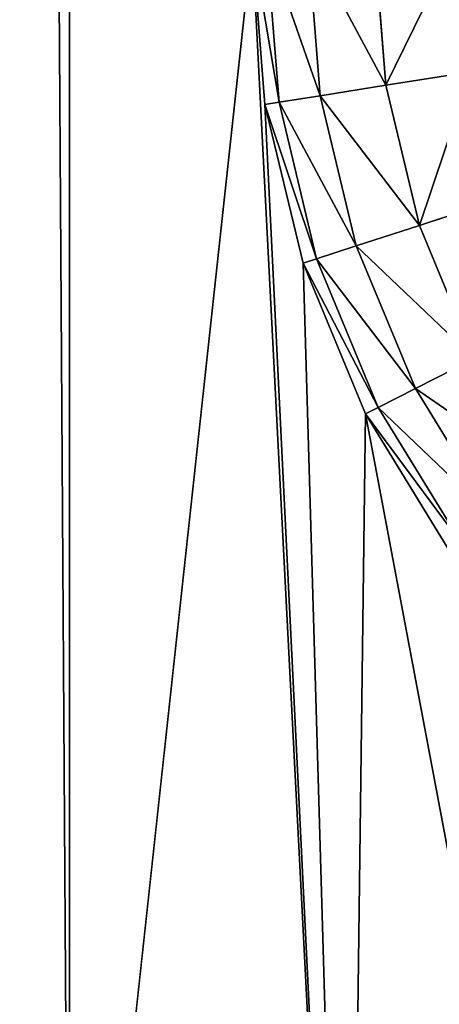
# Model space of a CAD drawing. Extents: x 0 to 120, y 0 to 80.
# Tile 5 of 58: x 10.588 to 10.79, y 30.689 to 31.163. Entities that reach past the tile are written whole.
import ezdxf

# ---------------------------------------------------------------- set-up
doc = ezdxf.new("R2010")
doc.units = 0
doc.header["$LTSCALE"] = 2.54
doc.layers.get('0').update_dxf_attribs({"color": 13, "linetype": 'CONTINUOUS'})

# ---------------------------------------------------------------- blocks, each defined once
blk = doc.blocks.new('GRUPUJ_1')
at = {"color": 250}
for p, q in [((10.76419, 31.13097, 1.94142), (10.75858, 31.2023, 1.94142)), ((10.76419, 31.13097, 1.94142), (10.75858, 31.2023, 1.94142)), ((10.7, 31.2, 1.8), (10.70616, 31.12178, 1.8)), ((10.7, 31.2), (10.70616, 31.12178)), ((10.7, 31.2, 1.8), (10.70616, 31.12178, 1.8)), ((10.7, 31.2), (10.70616, 31.12178)), ((10.71291, 31.12285, 1.85176), (10.70681, 31.20027, 1.85176)), ((10.71291, 31.12285, 1.85176), (10.70681, 31.20027, 1.85176)), ((10.7327, 31.12599, 1.9), (10.72679, 31.20105, 1.9)), ((10.7327, 31.12599, 1.9), (10.72679, 31.20105, 1.9)), ((10.76419, 31.13097, 1.94142), (10.80523, 31.13747, 1.97321)), ((10.76419, 31.13097, 1.94142), (10.80523, 31.13747, 1.97321)), ((10.7327, 31.12599, 1.9), (10.76419, 31.13097, 1.94142)), ((10.7327, 31.12599, 1.9), (10.76419, 31.13097, 1.94142)), ((10.78036, 31.06365, 1.94142), (10.76419, 31.13097, 1.94142)), ((10.78036, 31.06365, 1.94142), (10.76419, 31.13097, 1.94142)), ((10.70616, 31.12178, 1.8), (10.71291, 31.12285, 1.85176)), ((10.70616, 31.12178, 1.8), (10.71291, 31.12285, 1.85176)), ((10.70616, 31.12178, 1.8), (10.72447, 31.04549, 1.8)), ((10.70616, 31.12178, 1.8), (10.70616, 31.12178)), ((10.70616, 31.12178), (10.72447, 31.04549)), ((10.70616, 31.12178, 1.8), (10.72447, 31.04549, 1.8)), ((10.70616, 31.12178, 1.8), (10.70616, 31.12178)), ((10.70616, 31.12178), (10.72447, 31.04549)), ((10.71291, 31.12285, 1.85176), (10.7327, 31.12599, 1.9)), ((10.71291, 31.12285, 1.85176), (10.7327, 31.12599, 1.9)), ((10.73097, 31.0476, 1.85176), (10.71291, 31.12285, 1.85176)), ((10.73097, 31.0476, 1.85176), (10.71291, 31.12285, 1.85176)), ((10.75003, 31.0538, 1.9), (10.7327, 31.12599, 1.9)), ((10.75003, 31.0538, 1.9), (10.7327, 31.12599, 1.9)), ((10.81987, 31.07649, 1.97321), (10.78036, 31.06365, 1.94142)), ((10.81987, 31.07649, 1.97321), (10.78036, 31.06365, 1.94142)), ((10.78036, 31.06365, 1.94142), (10.75003, 31.0538, 1.9)), ((10.78036, 31.06365, 1.94142), (10.75003, 31.0538, 1.9)), ((10.80685, 30.99968, 1.94142), (10.78036, 31.06365, 1.94142)), ((10.80685, 30.99968, 1.94142), (10.78036, 31.06365, 1.94142)), ((10.75003, 31.0538, 1.9), (10.73097, 31.0476, 1.85176)), ((10.75003, 31.0538, 1.9), (10.73097, 31.0476, 1.85176)), ((10.77845, 30.98521, 1.9), (10.75003, 31.0538, 1.9)), ((10.77845, 30.98521, 1.9), (10.75003, 31.0538, 1.9)), ((10.73097, 31.0476, 1.85176), (10.72447, 31.04549, 1.8)), ((10.73097, 31.0476, 1.85176), (10.72447, 31.04549, 1.8)), ((10.76059, 30.97611, 1.85176), (10.73097, 31.0476, 1.85176)), ((10.76059, 30.97611, 1.85176), (10.73097, 31.0476, 1.85176)), ((10.72447, 31.04549, 1.8), (10.72447, 31.04549)), ((10.72447, 31.04549, 1.8), (10.7545, 30.973, 1.8)), ((10.72447, 31.04549, 1.8), (10.72447, 31.04549)), ((10.72447, 31.04549), (10.7545, 30.973)), ((10.72447, 31.04549, 1.8), (10.7545, 30.973, 1.8)), ((10.72447, 31.04549), (10.7545, 30.973)), ((10.77845, 30.98521, 1.9), (10.80685, 30.99968, 1.94142)), ((10.77845, 30.98521, 1.9), (10.80685, 30.99968, 1.94142)), ((10.76059, 30.97611, 1.85176), (10.77845, 30.98521, 1.9)), ((10.76059, 30.97611, 1.85176), (10.77845, 30.98521, 1.9)), ((10.81724, 30.92191, 1.9), (10.77845, 30.98521, 1.9)), ((10.81724, 30.92191, 1.9), (10.77845, 30.98521, 1.9)), ((10.7545, 30.973, 1.8), (10.76059, 30.97611, 1.85176)), ((10.7545, 30.973, 1.8), (10.76059, 30.97611, 1.85176)), ((10.80102, 30.91013, 1.85176), (10.76059, 30.97611, 1.85176)), ((10.80102, 30.91013, 1.85176), (10.76059, 30.97611, 1.85176)), ((10.7545, 30.973, 1.8), (10.7545, 30.973)), ((10.7545, 30.973, 1.8), (10.79549, 30.90611, 1.8)), ((10.7545, 30.973, 1.8), (10.7545, 30.973)), ((10.7545, 30.973), (10.79549, 30.90611)), ((10.7545, 30.973, 1.8), (10.79549, 30.90611, 1.8)), ((10.7545, 30.973), (10.79549, 30.90611))]:
    blk.add_line(p, q, dxfattribs=at)
mesh = blk.add_polyface(dxfattribs=at)
corners = [(10.21231, 31.04357), (10.2, 48.8), (10.2, 31.2), (10.21231, 48.95643), (10.24894, 30.89098), (10.24894, 49.10902), (10.30899, 30.74601), (10.30899, 49.25399), (10.39098, 30.61221), (10.39098, 49.38779), (10.49289, 30.49289), (10.49289, 49.50711), (10.61221, 30.39098), (10.61221, 49.60902), (10.7, 31.2), (10.74601, 30.30899), (10.70616, 31.12178), (10.72447, 31.04549), (10.7545, 30.973), (10.89098, 30.24894), (10.79549, 30.90611), (10.84645, 30.84645), (10.90611, 30.79549), (11.04357, 30.21231), (10.973, 30.7545), (11.04549, 30.72447), (11.2, 30.2), (11.12178, 30.70616), (11.2, 30.7), (22.8, 30.2), (22.8, 30.7), (22.95643, 30.21231), (22.87822, 30.70616), (22.95451, 30.72447), (23.027, 30.7545), (23.10902, 30.24894), (23.09389, 30.79549), (23.15355, 30.84645), (23.25399, 30.30899), (23.20451, 30.90611), (23.2455, 30.973), (23.27553, 31.04549), (23.38779, 30.39098), (23.29384, 31.12178), (23.3, 31.2), (23.3, 48.8), (10.7, 48.8), (10.74601, 49.69101), (10.70616, 48.87822), (10.72447, 48.95451), (10.7545, 49.027), (10.89098, 49.75106), (10.79549, 49.09389), (10.84645, 49.15355), (10.90611, 49.20451), (11.04357, 49.78769), (10.973, 49.2455), (11.04549, 49.27553), (11.2, 49.8), (11.12178, 49.29384), (11.2, 49.3), (22.8, 49.3), (22.8, 49.8), (22.87822, 49.29384), (22.95643, 49.78769), (22.95451, 49.27553), (23.027, 49.2455), (23.10902, 49.75106), (23.09389, 49.20451), (23.15355, 49.15355), (23.25399, 49.69101), (23.20451, 49.09389), (23.2455, 49.027), (23.27553, 48.95451), (23.38779, 49.60902), (23.29384, 48.87822), (23.50711, 30.49289), (23.50711, 49.50711), (23.60902, 30.61221), (23.60902, 49.38779), (23.69101, 30.74601), (23.69101, 49.25399), (23.75106, 30.89098), (23.75106, 49.10902), (23.78769, 31.04357), (23.78769, 48.95643), (23.8, 31.2), (23.8, 48.8)]
mesh.append_faces([[corners[k] for k in face] for face in [(0, 1, 2), (85, 86, 87)]], dxfattribs={"vtx0": -1, "color": 250})
mesh.append_faces([[corners[k] for k in face] for face in [(1, 0, 3), (3, 4, 5), (5, 6, 7), (7, 8, 9), (9, 10, 11), (11, 12, 13), (14, 15, 16), (16, 15, 17), (17, 15, 18), (18, 19, 20), (20, 19, 21), (21, 19, 22), (22, 23, 24), (24, 23, 25), (25, 26, 27), (27, 26, 28), (28, 29, 30), (30, 31, 32), (32, 31, 33), (33, 31, 34), (34, 35, 36), (36, 35, 37), (37, 38, 39), (39, 38, 40), (40, 38, 41), (41, 42, 43), (43, 42, 44), (44, 42, 45), (13, 46, 47), (46, 13, 14), (47, 50, 51), (51, 54, 55), (55, 57, 58), (58, 61, 62), (62, 63, 64), (64, 66, 67), (67, 69, 70), (70, 73, 74), (74, 76, 77), (77, 78, 79), (79, 80, 81), (81, 82, 83), (83, 84, 85)]], dxfattribs={"vtx0": -1, "vtx1": -1, "color": 250})
mesh.append_faces([[corners[k] for k in face] for face in [(13, 12, 14), (74, 45, 42)]], dxfattribs={"vtx0": -1, "vtx1": -1, "vtx2": -1, "color": 250})
mesh.append_faces([[corners[k] for k in face] for face in [(3, 0, 4), (5, 4, 6), (7, 6, 8), (9, 8, 10), (11, 10, 12), (14, 12, 15), (18, 15, 19), (22, 19, 23), (25, 23, 26), (28, 26, 29), (30, 29, 31), (34, 31, 35), (37, 35, 38), (41, 38, 42), (47, 46, 48), (47, 48, 49), (47, 49, 50), (51, 50, 52), (51, 52, 53), (51, 53, 54), (55, 54, 56), (55, 56, 57), (58, 57, 59), (58, 59, 60), (58, 60, 61), (62, 61, 63), (64, 63, 65), (64, 65, 66), (67, 66, 68), (67, 68, 69), (70, 69, 71), (70, 71, 72), (70, 72, 73), (74, 73, 75), (74, 75, 45), (74, 42, 76), (77, 76, 78), (79, 78, 80), (81, 80, 82), (83, 82, 84), (85, 84, 86)]], dxfattribs={"vtx0": -1, "vtx2": -1, "color": 250})
mesh = blk.add_polyface(dxfattribs=at)
corners = [(10.76419, 31.13097, 1.94142), (10.72679, 31.20105, 1.9), (10.7327, 31.12599, 1.9), (10.75858, 31.2023, 1.94142)]
mesh.append_faces([[corners[k] for k in face] for face in [(0, 1, 2), (1, 0, 3)]], dxfattribs={"vtx0": -1, "color": 250})
mesh = blk.add_polyface(dxfattribs=at)
corners = [(10.76419, 31.13097, 1.94142), (10.8, 31.20393, 1.97321), (10.75858, 31.2023, 1.94142), (10.80523, 31.13747, 1.97321)]
mesh.append_faces([[corners[k] for k in face] for face in [(0, 1, 2), (1, 0, 3)]], dxfattribs={"vtx0": -1, "color": 250})
mesh = blk.add_polyface(dxfattribs=at)
corners = [(10.71291, 31.12285, 1.85176), (10.7, 31.2, 1.8), (10.70616, 31.12178, 1.8), (10.70681, 31.20027, 1.85176)]
mesh.append_faces([[corners[k] for k in face] for face in [(0, 1, 2), (1, 0, 3)]], dxfattribs={"vtx0": -1, "color": 250})
mesh = blk.add_polyface(dxfattribs=at)
corners = [(10.7, 31.2, 1.8), (10.70616, 31.12178), (10.70616, 31.12178, 1.8), (10.7, 31.2)]
mesh.append_faces([[corners[k] for k in face] for face in [(0, 1, 2), (1, 0, 3)]], dxfattribs={"vtx0": -1, "color": 250})
mesh = blk.add_polyface(dxfattribs=at)
corners = [(10.7327, 31.12599, 1.9), (10.70681, 31.20027, 1.85176), (10.71291, 31.12285, 1.85176), (10.72679, 31.20105, 1.9)]
mesh.append_faces([[corners[k] for k in face] for face in [(0, 1, 2), (1, 0, 3)]], dxfattribs={"vtx0": -1, "color": 250})
mesh = blk.add_polyface(dxfattribs=at)
corners = [(10.78036, 31.06365, 1.94142), (10.80523, 31.13747, 1.97321), (10.76419, 31.13097, 1.94142), (10.81987, 31.07649, 1.97321)]
mesh.append_faces([[corners[k] for k in face] for face in [(0, 1, 2), (1, 0, 3)]], dxfattribs={"vtx0": -1, "color": 250})
mesh = blk.add_polyface(dxfattribs=at)
corners = [(10.78036, 31.06365, 1.94142), (10.7327, 31.12599, 1.9), (10.75003, 31.0538, 1.9), (10.76419, 31.13097, 1.94142)]
mesh.append_faces([[corners[k] for k in face] for face in [(0, 1, 2), (1, 0, 3)]], dxfattribs={"vtx0": -1, "color": 250})
mesh = blk.add_polyface(dxfattribs=at)
corners = [(10.73097, 31.0476, 1.85176), (10.70616, 31.12178, 1.8), (10.72447, 31.04549, 1.8), (10.71291, 31.12285, 1.85176)]
mesh.append_faces([[corners[k] for k in face] for face in [(0, 1, 2), (1, 0, 3)]], dxfattribs={"vtx0": -1, "color": 250})
mesh = blk.add_polyface(dxfattribs=at)
corners = [(10.70616, 31.12178, 1.8), (10.72447, 31.04549), (10.72447, 31.04549, 1.8), (10.70616, 31.12178)]
mesh.append_faces([[corners[k] for k in face] for face in [(0, 1, 2), (1, 0, 3)]], dxfattribs={"vtx0": -1, "color": 250})
mesh = blk.add_polyface(dxfattribs=at)
corners = [(10.75003, 31.0538, 1.9), (10.71291, 31.12285, 1.85176), (10.73097, 31.0476, 1.85176), (10.7327, 31.12599, 1.9)]
mesh.append_faces([[corners[k] for k in face] for face in [(0, 1, 2), (1, 0, 3)]], dxfattribs={"vtx0": -1, "color": 250})
mesh = blk.add_polyface(dxfattribs=at)
corners = [(10.80685, 30.99968, 1.94142), (10.81987, 31.07649, 1.97321), (10.78036, 31.06365, 1.94142), (10.84387, 31.01854, 1.97321)]
mesh.append_faces([[corners[k] for k in face] for face in [(0, 1, 2), (1, 0, 3)]], dxfattribs={"vtx0": -1, "color": 250})
mesh = blk.add_polyface(dxfattribs=at)
corners = [(10.80685, 30.99968, 1.94142), (10.75003, 31.0538, 1.9), (10.77845, 30.98521, 1.9), (10.78036, 31.06365, 1.94142)]
mesh.append_faces([[corners[k] for k in face] for face in [(0, 1, 2), (1, 0, 3)]], dxfattribs={"vtx0": -1, "color": 250})
mesh = blk.add_polyface(dxfattribs=at)
corners = [(10.77845, 30.98521, 1.9), (10.73097, 31.0476, 1.85176), (10.76059, 30.97611, 1.85176), (10.75003, 31.0538, 1.9)]
mesh.append_faces([[corners[k] for k in face] for face in [(0, 1, 2), (1, 0, 3)]], dxfattribs={"vtx0": -1, "color": 250})
mesh = blk.add_polyface(dxfattribs=at)
corners = [(10.76059, 30.97611, 1.85176), (10.72447, 31.04549, 1.8), (10.7545, 30.973, 1.8), (10.73097, 31.0476, 1.85176)]
mesh.append_faces([[corners[k] for k in face] for face in [(0, 1, 2), (1, 0, 3)]], dxfattribs={"vtx0": -1, "color": 250})
mesh = blk.add_polyface(dxfattribs=at)
corners = [(10.72447, 31.04549, 1.8), (10.7545, 30.973), (10.7545, 30.973, 1.8), (10.72447, 31.04549)]
mesh.append_faces([[corners[k] for k in face] for face in [(0, 1, 2), (1, 0, 3)]], dxfattribs={"vtx0": -1, "color": 250})
mesh = blk.add_polyface(dxfattribs=at)
corners = [(10.84303, 30.94065, 1.94142), (10.77845, 30.98521, 1.9), (10.81724, 30.92191, 1.9), (10.80685, 30.99968, 1.94142)]
mesh.append_faces([[corners[k] for k in face] for face in [(0, 1, 2), (1, 0, 3)]], dxfattribs={"vtx0": -1, "color": 250})
mesh = blk.add_polyface(dxfattribs=at)
corners = [(10.81724, 30.92191, 1.9), (10.76059, 30.97611, 1.85176), (10.80102, 30.91013, 1.85176), (10.77845, 30.98521, 1.9)]
mesh.append_faces([[corners[k] for k in face] for face in [(0, 1, 2), (1, 0, 3)]], dxfattribs={"vtx0": -1, "color": 250})
mesh = blk.add_polyface(dxfattribs=at)
corners = [(10.80102, 30.91013, 1.85176), (10.7545, 30.973, 1.8), (10.79549, 30.90611, 1.8), (10.76059, 30.97611, 1.85176)]
mesh.append_faces([[corners[k] for k in face] for face in [(0, 1, 2), (1, 0, 3)]], dxfattribs={"vtx0": -1, "color": 250})
mesh = blk.add_polyface(dxfattribs=at)
corners = [(10.79549, 30.90611, 1.8), (10.7545, 30.973), (10.79549, 30.90611), (10.7545, 30.973, 1.8)]
mesh.append_faces([[corners[k] for k in face] for face in [(0, 1, 2), (1, 0, 3)]], dxfattribs={"vtx0": -1, "color": 250})

msp = doc.modelspace()

# ---------------------------------------------------------------- block references
at = {"color": 0}
msp.add_blockref('GRUPUJ_1', (0, 0, -0.6), dxfattribs=at)

doc.saveas('drawing.dxf')
